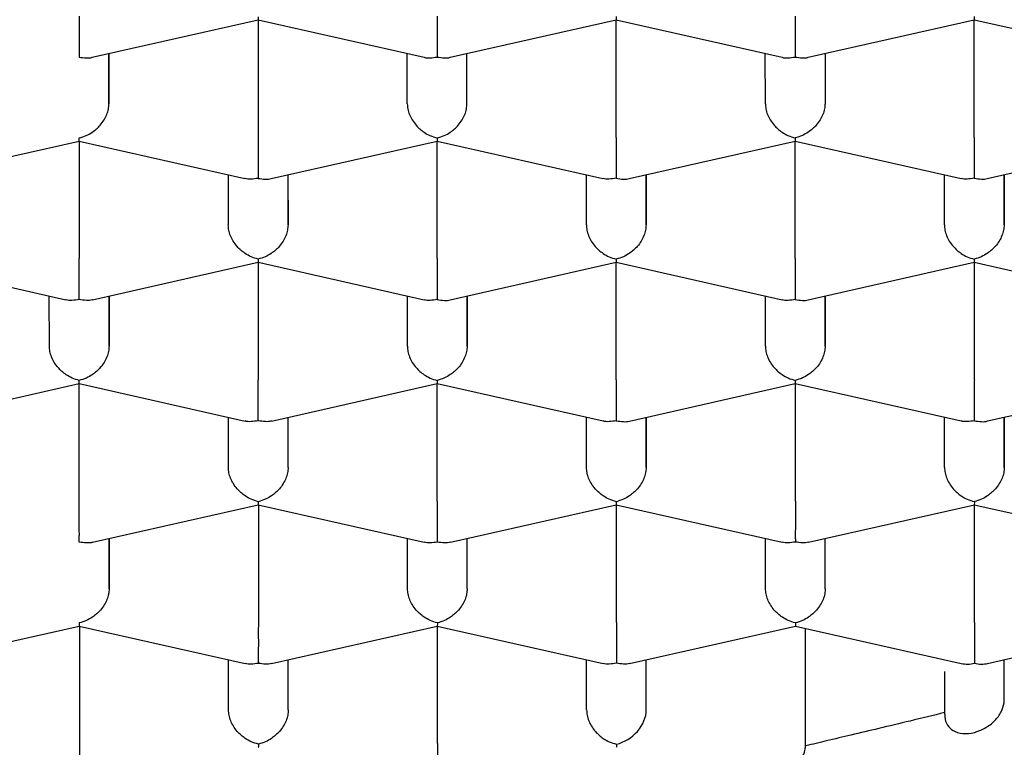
# Model space of a CAD drawing. Header units: millimetres. Extents: x 8 to 738, y 5 to 761.
# Tile 47 of 77: x 326.7 to 330.83, y 600.82 to 603.87. Entities that reach past the tile are written whole.
import ezdxf

# ---------------------------------------------------------------- set-up
doc = ezdxf.new("R2010")
doc.units = ezdxf.units.MM

msp = doc.modelspace()

# ---------------------------------------------------------------- linework, layer by layer
at = {"color": 7, "linetype": 'Continuous', "lineweight": 30}
for p, q in [((327.0065, 603.7108), (327.7015, 603.8676)), ((327.7014, 603.8677), (328.397, 603.7109)), ((327.7019, 603.8676), (327.7019, 603.3754)), ((328.5065, 603.7109), (329.2015, 603.8677)), ((329.2014, 603.8678), (329.897, 603.711)), ((329.2019, 603.3755), (329.2019, 603.8677)), ((330.0065, 603.711), (330.7015, 603.8678)), ((330.7014, 603.8679), (331.3965, 603.7112)), ((330.7019, 603.3756), (330.7019, 603.8678)), ((327.0768, 603.7266), (327.0769, 603.5164)), ((327.0769, 603.5164), (327.0769, 603.7267)), ((328.3269, 603.5165), (328.3268, 603.7267)), ((328.5769, 603.5165), (328.5768, 603.7267)), ((328.5769, 603.5165), (328.5769, 603.7268)), ((329.8269, 603.5166), (329.8268, 603.7268)), ((330.0768, 603.7268), (330.0769, 603.5166)), ((330.0769, 603.7269), (330.0769, 603.5166)), ((326.2572, 603.2032), (326.9521, 603.3601)), ((326.9521, 603.36), (327.6467, 603.2033)), ((326.9522, 603.36), (326.9522, 602.8678)), ((327.7567, 603.2032), (328.4517, 603.3601)), ((328.4516, 603.3602), (329.1467, 603.2034)), ((328.4522, 602.8679), (328.4522, 603.3601)), ((329.2567, 603.2034), (329.9517, 603.3602)), ((329.9516, 603.3603), (330.6467, 603.2035)), ((329.9522, 602.868), (329.9522, 603.3602)), ((330.7567, 603.2035), (331.4517, 603.3603)), ((327.577, 603.2191), (327.5771, 603.0088)), ((327.827, 603.2191), (327.8271, 603.0089)), ((327.8271, 603.0089), (327.8271, 603.2191)), ((329.0771, 603.0089), (329.077, 603.2192)), ((329.327, 603.2192), (329.3271, 603.009)), ((329.3271, 603.009), (329.3271, 603.2192)), ((330.5771, 603.009), (330.577, 603.2193)), ((330.827, 603.2193), (330.8271, 603.0091)), ((330.8271, 603.0091), (330.8271, 603.2193)), ((326.2019, 602.8525), (326.897, 602.6957)), ((327.0074, 602.6957), (327.7019, 602.8525)), ((327.7019, 602.8526), (328.397, 602.6958)), ((327.7024, 602.8524), (327.7024, 602.3603)), ((328.5069, 602.6957), (329.2019, 602.8526)), ((329.2019, 602.8527), (329.897, 602.6959)), ((329.2024, 602.3604), (329.2024, 602.8525)), ((330.0069, 602.6958), (330.7019, 602.8527)), ((330.7019, 602.8528), (331.397, 602.696)), ((330.7024, 602.3605), (330.7024, 602.8527)), ((326.8273, 602.5012), (326.8272, 602.7114)), ((327.0772, 602.7115), (327.0773, 602.5012)), ((327.0773, 602.5012), (327.0773, 602.7115)), ((328.3273, 602.5013), (328.3272, 602.7115)), ((328.5772, 602.7116), (328.5773, 602.5013)), ((328.5773, 602.5013), (328.5773, 602.7116)), ((329.8273, 602.5014), (329.8272, 602.7116)), ((330.0772, 602.7117), (330.0773, 602.5014)), ((330.0773, 602.5014), (330.0773, 602.7117)), ((326.2576, 602.1881), (326.9526, 602.3449)), ((326.9525, 602.3448), (327.6472, 602.1882)), ((326.9526, 601.8527), (326.9526, 602.3448)), ((327.7576, 602.1882), (328.4521, 602.3449)), ((328.4521, 602.345), (329.1472, 602.1883)), ((328.4526, 601.8528), (328.4526, 602.3449)), ((329.2572, 602.1882), (329.9521, 602.345)), ((329.9521, 602.3451), (330.6472, 602.1884)), ((329.9526, 601.8529), (329.9526, 602.345)), ((330.7572, 602.1883), (331.4521, 602.3451)), ((327.5775, 601.9937), (327.5774, 602.2039)), ((327.8275, 601.9937), (327.8274, 602.204)), ((327.8275, 601.9937), (327.8275, 602.204)), ((329.0775, 601.9938), (329.0774, 602.204)), ((329.3274, 602.2041), (329.3275, 601.9938)), ((329.3275, 601.9938), (329.3275, 602.2041)), ((330.5775, 601.9939), (330.5774, 602.2041)), ((330.8274, 602.2042), (330.8275, 601.9939)), ((330.8275, 601.9939), (330.8275, 602.2042)), ((327.0079, 601.6806), (327.7024, 601.8373)), ((327.7023, 601.8374), (328.3974, 601.6807)), ((327.7028, 601.8373), (327.7028, 601.3451)), ((328.5079, 601.6807), (329.2024, 601.8374)), ((329.2023, 601.8375), (329.8974, 601.6808)), ((329.2028, 601.3452), (329.2028, 601.8374)), ((330.0079, 601.6808), (330.7024, 601.8375)), ((330.7023, 601.8376), (331.3974, 601.6809)), ((330.7028, 601.3453), (330.7028, 601.8375)), ((327.0777, 601.6963), (327.0778, 601.4861)), ((327.0778, 601.4861), (327.0778, 601.6964)), ((328.3278, 601.4862), (328.3277, 601.6964)), ((328.5778, 601.4862), (328.5777, 601.6964)), ((328.5778, 601.4862), (328.5778, 601.6965)), ((329.8278, 601.4863), (329.8277, 601.6965)), ((330.0778, 601.4863), (330.0777, 601.6965)), ((330.0778, 601.4863), (330.0778, 601.6966)), ((326.2581, 601.1729), (326.9526, 601.3297)), ((326.9525, 601.3298), (327.6476, 601.173)), ((326.9531, 601.3297), (326.9531, 600.8375)), ((327.7581, 601.1731), (328.4526, 601.3298)), ((328.4525, 601.3299), (329.1476, 601.1731)), ((328.4531, 600.8376), (328.4531, 601.3298)), ((329.2581, 601.1732), (329.9526, 601.3299)), ((329.9525, 601.33), (330.6479, 601.1732)), ((329.9955, 600.8281), (329.9957, 601.3203)), ((330.7579, 601.1732), (331.4528, 601.33)), ((327.578, 600.9785), (327.5779, 601.1888)), ((327.828, 600.9786), (327.8279, 601.1888)), ((327.828, 600.9786), (327.828, 601.1888)), ((329.078, 600.9786), (329.0779, 601.1889)), ((329.328, 600.9787), (329.3279, 601.1889)), ((329.328, 600.9787), (329.328, 601.1889)), ((330.828, 601.0241), (330.8279, 601.189)), ((330.5779, 601.1396), (330.578, 600.9601))]:
    msp.add_line(p, q, dxfattribs=at)
for centre, major_axis, ratio, start_param, end_param in [((330.7029, 601.2889), (0.106, 0.0848), 0.779811, 3.69894, 4.15463), ((330.7029, 601.2889), (0.1061, -0.0848), 0.779881, 5.269697, 5.725466), ((329.203, 600.9505), (0.106, 0.0848), 0.779811, 4.15463, 5.725427), ((329.203, 600.9505), (0, 0.1281), 0.000177, 2.685863, 3.141553)]:
    msp.add_ellipse(centre, major_axis=major_axis, ratio=ratio, start_param=start_param, end_param=end_param, dxfattribs=at)
for points, knots in [([(318.1768, 603.1275), (318.179, 603.1839), (318.1835, 603.2967), (318.2198, 603.4655), (318.2778, 603.6339), (318.3603, 603.8015), (318.4666, 603.9681), (318.5962, 604.1323), (318.7482, 604.2936), (318.9222, 604.4512), (319.1188, 604.6054), (319.338, 604.7558), (319.5793, 604.9019), (319.821, 605.0318), (320.0575, 605.1466), (320.2841, 605.2475), (320.5214, 605.3445), (320.7935, 605.4465), (321.1038, 605.5519), (321.4553, 605.6585), (321.7934, 605.7499), (322.1138, 605.8276), (322.413, 605.8934), (322.7192, 605.9542), (323.0624, 606.0152), (323.4444, 606.0745), (323.8663, 606.1296), (324.2628, 606.172), (324.631, 606.2039), (324.9691, 606.2273), (325.3095, 606.2451), (325.6851, 606.2583), (326.0959, 606.2648), (326.5407, 606.2623), (326.9508, 606.2511), (327.3253, 606.2336), (327.6642, 606.212), (328.0005, 606.1848), (328.3661, 606.1487), (328.7593, 606.1018), (329.1769, 606.0419), (329.5544, 605.9783), (329.8929, 605.9134), (330.1944, 605.8492), (330.4886, 605.78), (330.8031, 605.6987), (331.1343, 605.6035), (331.4777, 605.4929), (331.78, 605.3841), (332.0444, 605.279), (332.2745, 605.1793), (332.4935, 605.076), (332.7214, 604.9585), (332.9533, 604.8259), (333.1836, 604.6771), (333.3767, 604.5353), (333.5372, 604.402), (333.6699, 604.2782), (333.789, 604.1524), (333.8987, 604.0193), (333.9964, 603.8788), (334.0799, 603.7309), (334.1452, 603.5814), (334.1918, 603.4309), (334.2212, 603.2798), (334.2249, 603.179), (334.2268, 603.1286)], [0, 0, 0, 0, 0.017177, 0.034367, 0.051544, 0.068917, 0.086342, 0.103794, 0.121246, 0.138671, 0.156044, 0.173681, 0.191331, 0.208968, 0.222578, 0.2362, 0.249823, 0.263433, 0.28107, 0.29872, 0.316357, 0.329967, 0.343589, 0.357212, 0.370822, 0.388459, 0.406109, 0.423746, 0.437356, 0.450978, 0.464601, 0.478211, 0.495848, 0.513498, 0.531135, 0.544745, 0.558367, 0.57199, 0.5856, 0.603237, 0.620887, 0.638524, 0.652134, 0.665756, 0.679379, 0.692989, 0.710626, 0.728276, 0.745913, 0.759523, 0.773145, 0.786768, 0.800378, 0.818015, 0.835665, 0.853302, 0.866912, 0.880534, 0.894157, 0.907767, 0.923109, 0.938487, 0.953883, 0.96928, 0.984658, 1, 1, 1, 1]), ([(326.9517, 603.883), (326.9517, 603.8755), (326.9517, 603.8603), (326.9516, 603.8355), (326.9516, 603.8099), (326.9518, 603.7789), (326.9514, 603.7507), (326.9516, 603.7264), (326.9517, 603.7167), (326.9517, 603.7115)], [0, 0, 0, 0, 0.111393, 0.227311, 0.348959, 0.477381, 0.69267, 0.834868, 1, 1, 1, 1]), ([(327.7016, 603.8807), (327.7016, 603.8771), (327.7015, 603.8703), (327.7014, 603.8662), (327.7014, 603.8677), (327.7014, 603.8677)], [0, 0, 0, 0, 0.536925, 0.999328, 1, 1, 1, 1]), ([(328.4517, 603.8831), (328.4517, 603.8756), (328.4517, 603.8605), (328.4516, 603.8356), (328.4516, 603.81), (328.4518, 603.779), (328.4514, 603.7508), (328.4516, 603.7265), (328.4517, 603.7168), (328.4517, 603.7116)], [0, 0, 0, 0, 0.111393, 0.227311, 0.348959, 0.477381, 0.69267, 0.834868, 1, 1, 1, 1]), ([(329.2016, 603.8808), (329.2016, 603.8772), (329.2015, 603.8704), (329.2014, 603.8663), (329.2014, 603.8678), (329.2014, 603.8678)], [0, 0, 0, 0, 0.536925, 0.999328, 1, 1, 1, 1]), ([(329.9517, 603.8832), (329.9517, 603.8757), (329.9517, 603.8606), (329.9516, 603.8357), (329.9516, 603.8101), (329.9518, 603.7791), (329.9514, 603.7509), (329.9516, 603.7266), (329.9517, 603.7169), (329.9517, 603.7117)], [0, 0, 0, 0, 0.111393, 0.227311, 0.348959, 0.477381, 0.69267, 0.834868, 1, 1, 1, 1]), ([(330.7016, 603.8809), (330.7016, 603.8773), (330.7015, 603.8705), (330.7014, 603.8664), (330.7014, 603.8679), (330.7014, 603.8679)], [0, 0, 0, 0, 0.536925, 0.999328, 1, 1, 1, 1]), ([(326.9517, 603.7115), (326.9617, 603.7101), (326.9802, 603.7075), (326.9991, 603.7076), (327.0065, 603.7108), (327.0065, 603.7108)], [0, 0, 0, 0, 0.536835, 0.999161, 1, 1, 1, 1]), ([(328.397, 603.7109), (328.397, 603.7109), (328.4044, 603.7077), (328.4232, 603.7076), (328.4418, 603.7102), (328.4517, 603.7116)], [0, 0, 0, 0, 0.00056, 0.462989, 1, 1, 1, 1]), ([(328.4517, 603.7116), (328.4617, 603.7102), (328.4802, 603.7076), (328.4991, 603.7077), (328.5065, 603.7109), (328.5065, 603.7109)], [0, 0, 0, 0, 0.536835, 0.999161, 1, 1, 1, 1]), ([(329.897, 603.711), (329.897, 603.711), (329.9044, 603.7078), (329.9232, 603.7077), (329.9418, 603.7103), (329.9517, 603.7117)], [0, 0, 0, 0, 0.00056, 0.462989, 1, 1, 1, 1]), ([(329.9517, 603.7117), (329.9617, 603.7103), (329.9802, 603.7077), (329.9991, 603.7078), (330.0065, 603.711), (330.0065, 603.711)], [0, 0, 0, 0, 0.536835, 0.999161, 1, 1, 1, 1]), ([(326.9519, 603.3731), (326.962, 603.376), (326.9808, 603.3814), (327.0115, 603.3988), (327.0371, 603.4213), (327.0568, 603.4478), (327.0684, 603.4708), (327.0755, 603.4941), (327.0764, 603.509), (327.0769, 603.5164)], [0, 0, 0, 0, 0.1651044, 0.3072931, 0.5226184, 0.6510258, 0.7726688, 0.8885917, 1, 1, 1, 1]), ([(328.3269, 603.5165), (328.3273, 603.5091), (328.3282, 603.4941), (328.3354, 603.4709), (328.347, 603.4479), (328.3667, 603.4214), (328.3923, 603.3989), (328.4229, 603.3815), (328.4418, 603.3761), (328.4519, 603.3732)], [0, 0, 0, 0, 0.1113932, 0.2273113, 0.3489592, 0.477381, 0.6926704, 0.8348682, 1, 1, 1, 1]), ([(328.4519, 603.3732), (328.462, 603.3761), (328.4808, 603.3815), (328.5115, 603.3989), (328.5371, 603.4214), (328.5568, 603.4479), (328.5684, 603.4709), (328.5755, 603.4942), (328.5764, 603.5091), (328.5769, 603.5165)], [0, 0, 0, 0, 0.165104, 0.307293, 0.522618, 0.651026, 0.772669, 0.888592, 1, 1, 1, 1]), ([(329.8269, 603.5166), (329.8273, 603.5092), (329.8282, 603.4943), (329.8354, 603.471), (329.847, 603.448), (329.8667, 603.4215), (329.8923, 603.399), (329.9229, 603.3816), (329.9418, 603.3762), (329.9519, 603.3733)], [0, 0, 0, 0, 0.111393, 0.227311, 0.348959, 0.477381, 0.69267, 0.834868, 1, 1, 1, 1]), ([(330.0769, 603.5166), (330.0764, 603.5093), (330.0755, 603.4943), (330.0683, 603.4711), (330.0567, 603.448), (330.0372, 603.4214), (330.0111, 603.3993), (329.9807, 603.3817), (329.9619, 603.3763), (329.9519, 603.3733)], [0, 0, 0, 0, 0.111393, 0.227311, 0.348959, 0.477381, 0.69267, 0.834868, 1, 1, 1, 1]), ([(326.9521, 603.3601), (326.9521, 603.3601), (326.9522, 603.3586), (326.952, 603.3627), (326.9519, 603.3695), (326.9519, 603.3731)], [0, 0, 0, 0, 0.003996, 0.464836, 1, 1, 1, 1]), ([(327.7019, 603.3754), (327.7019, 603.368), (327.7019, 603.3528), (327.7018, 603.328), (327.7019, 603.3023), (327.702, 603.2713), (327.7016, 603.2432), (327.7018, 603.2189), (327.7019, 603.2092), (327.7019, 603.204)], [0, 0, 0, 0, 0.1113932, 0.2273113, 0.3489592, 0.477381, 0.6926704, 0.8348682, 1, 1, 1, 1]), ([(328.4519, 603.3732), (328.4518, 603.3696), (328.4518, 603.3628), (328.4516, 603.3587), (328.4516, 603.3602), (328.4516, 603.3602)], [0, 0, 0, 0, 0.536925, 0.999328, 1, 1, 1, 1]), ([(329.2019, 603.3755), (329.2019, 603.3681), (329.2019, 603.3529), (329.2018, 603.3281), (329.2019, 603.3024), (329.202, 603.2715), (329.2016, 603.2433), (329.2018, 603.219), (329.2019, 603.2093), (329.2019, 603.2041)], [0, 0, 0, 0, 0.111393, 0.227311, 0.348959, 0.477381, 0.69267, 0.834868, 1, 1, 1, 1]), ([(329.9519, 603.3733), (329.9518, 603.3697), (329.9518, 603.3629), (329.9516, 603.3588), (329.9516, 603.3603), (329.9516, 603.3603)], [0, 0, 0, 0, 0.536925, 0.999328, 1, 1, 1, 1]), ([(330.7019, 603.3756), (330.7019, 603.3682), (330.7019, 603.353), (330.7018, 603.3282), (330.7019, 603.3025), (330.702, 603.2716), (330.7016, 603.2434), (330.7018, 603.2191), (330.7019, 603.2094), (330.7019, 603.2042)], [0, 0, 0, 0, 0.111393, 0.227311, 0.348959, 0.477381, 0.69267, 0.834868, 1, 1, 1, 1]), ([(316.852, 603.335), (316.8528, 603.3058), (316.8542, 603.2509), (316.8608, 603.1784), (316.868, 603.119), (316.8749, 603.0722), (316.8826, 603.0277), (316.8953, 602.9647), (316.9153, 602.8824), (316.9435, 602.7894), (316.9729, 602.7068), (316.9995, 602.64), (317.0261, 602.5793), (317.0539, 602.5207), (317.0876, 602.4549), (317.1291, 602.3802), (317.1803, 602.2961), (317.2395, 602.2074), (317.3071, 602.1148), (317.3713, 602.0343), (317.4285, 601.9673), (317.475, 601.9152), (317.5225, 601.8642), (317.5709, 601.8143), (317.6186, 601.7671), (317.6636, 601.7242), (317.7027, 601.688), (317.7352, 601.6586), (317.7639, 601.6333), (317.7934, 601.6076), (317.8276, 601.5786), (317.8677, 601.5452), (317.9173, 601.505), (317.9775, 601.4577), (318.0471, 601.4052), (318.1207, 601.3517), (318.2286, 601.2762), (318.3726, 601.1814), (318.5554, 601.0703), (318.7099, 600.9832), (318.8332, 600.9173), (318.924, 600.8704), (319.013, 600.8259), (319.0958, 600.7857), (319.1674, 600.752), (319.2243, 600.7257), (319.2748, 600.7027), (319.328, 600.679), (319.3925, 600.6506), (319.4687, 600.618), (319.5567, 600.5812), (319.6648, 600.5373), (319.7871, 600.4894), (319.9177, 600.4404), (320.0409, 600.3958), (320.1562, 600.3554), (320.2634, 600.3192), (320.3656, 600.2856), (320.4984, 600.2432), (320.6728, 600.1898), (320.8969, 600.1253), (321.1351, 600.0611), (321.3834, 599.9986), (321.6336, 599.94), (321.8874, 599.8848), (322.1406, 599.8337), (322.3927, 599.7866), (322.6856, 599.7361), (323.0198, 599.6842), (323.3982, 599.6328), (323.7786, 599.5882), (324.1631, 599.5503), (324.5491, 599.519), (324.9356, 599.4945), (325.3221, 599.4766), (325.7101, 599.4651), (326.1013, 599.4601), (326.495, 599.4617), (326.8906, 599.4701), (327.2849, 599.4852), (327.6773, 599.507), (328.0646, 599.5353), (328.4474, 599.57), (328.8267, 599.6111), (329.2059, 599.6593), (329.5498, 599.7095), (329.8584, 599.76), (330.1297, 599.8085), (330.3913, 599.8594), (330.6373, 599.911), (330.8648, 599.9622), (331.0743, 600.0124), (331.244, 600.0555), (331.3817, 600.0919), (331.4975, 600.1235), (331.6221, 600.1587), (331.7584, 600.1987), (331.894, 600.24), (332.0272, 600.2822), (332.1564, 600.3247), (332.2914, 600.3708), (332.4287, 600.4195), (332.5682, 600.4712), (332.7036, 600.5234), (332.8318, 600.5749), (332.947, 600.623), (333.0356, 600.6613), (333.0999, 600.6898), (333.1415, 600.7085), (333.1756, 600.724), (333.2023, 600.7363), (333.2266, 600.7475), (333.2549, 600.7607), (333.2927, 600.7786), (333.3413, 600.8019), (333.4003, 600.8307), (333.4693, 600.8651), (333.5466, 600.9048), (333.6421, 600.9552), (333.7482, 601.0134), (333.8588, 601.0771), (333.9622, 601.1391), (334.0579, 601.1991), (334.1455, 601.2564), (334.2212, 601.3079), (334.287, 601.3542), (334.3461, 601.3971), (334.3955, 601.434), (334.4374, 601.4661), (334.4723, 601.4934), (334.5062, 601.5204), (334.5392, 601.5473), (334.5726, 601.575), (334.6089, 601.6058), (334.655, 601.6459), (334.711, 601.6963), (334.7727, 601.7544), (334.8324, 601.8133), (334.8876, 601.8703), (334.9383, 601.9252), (334.9847, 601.9779), (335.0268, 602.0278), (335.065, 602.075), (335.099, 602.1189), (335.1292, 602.1594), (335.1563, 602.1972), (335.1836, 602.2366), (335.2138, 602.2821), (335.2524, 602.3433), (335.2968, 602.4193), (335.3442, 602.5089), (335.3826, 602.5906), (335.4125, 602.6614), (335.4339, 602.7168), (335.4516, 602.7668), (335.4644, 602.806), (335.4739, 602.8368), (335.4816, 602.8633), (335.4899, 602.8931), (335.4991, 602.929), (335.5089, 602.9708), (335.5195, 603.022), (335.5303, 603.0834), (335.54, 603.1557), (335.5474, 603.2363), (335.549, 603.2928), (335.5498, 603.3224)], [0, 0, 0, 0, 0.005472, 0.010294, 0.014474, 0.018095, 0.02159, 0.025028, 0.032911, 0.040574, 0.045923, 0.050871, 0.055323, 0.059759, 0.064399, 0.07063, 0.077311, 0.084449, 0.092054, 0.100084, 0.104584, 0.109026, 0.113411, 0.117739, 0.121995, 0.125833, 0.129106, 0.131647, 0.13373, 0.135978, 0.13864, 0.141715, 0.145204, 0.149847, 0.154982, 0.160121, 0.165179, 0.176902, 0.188173, 0.198967, 0.204165, 0.209231, 0.214165, 0.2188, 0.222611, 0.225559, 0.227753, 0.230499, 0.2338, 0.237655, 0.242063, 0.246967, 0.253601, 0.259789, 0.26553, 0.270826, 0.275677, 0.2801, 0.284555, 0.293336, 0.302911, 0.31328, 0.323207, 0.333418, 0.343444, 0.353282, 0.362933, 0.372397, 0.386491, 0.400257, 0.414003, 0.427745, 0.441486, 0.45498, 0.468472, 0.481964, 0.495454, 0.509191, 0.522927, 0.536664, 0.550402, 0.564141, 0.577638, 0.591247, 0.605053, 0.619055, 0.629363, 0.639776, 0.650006, 0.659651, 0.668708, 0.677177, 0.685058, 0.689619, 0.694336, 0.699619, 0.705466, 0.71188, 0.717317, 0.723104, 0.729242, 0.735729, 0.742161, 0.748961, 0.755236, 0.760985, 0.766208, 0.76872, 0.770893, 0.77267, 0.774051, 0.775092, 0.776507, 0.778511, 0.781103, 0.784284, 0.788054, 0.792414, 0.797152, 0.804237, 0.810827, 0.816922, 0.823245, 0.828926, 0.833965, 0.83836, 0.842357, 0.846272, 0.848864, 0.851419, 0.853939, 0.856422, 0.858869, 0.861588, 0.864849, 0.869752, 0.875136, 0.880307, 0.885252, 0.889969, 0.894459, 0.898689, 0.902582, 0.906294, 0.909632, 0.912596, 0.91556, 0.919211, 0.923528, 0.930155, 0.937169, 0.944516, 0.94899, 0.953298, 0.957045, 0.96023, 0.96204, 0.963831, 0.966095, 0.968848, 0.97209, 0.975821, 0.980847, 0.986552, 0.992937, 1, 1, 1, 1]), ([(327.7019, 603.204), (327.6919, 603.2026), (327.6733, 603.2), (327.6543, 603.2003), (327.6468, 603.2035), (327.6468, 603.2035)], [0, 0, 0, 0, 0.535077, 0.995887, 1, 1, 1, 1]), ([(327.7019, 603.204), (327.7119, 603.2026), (327.7305, 603.1999), (327.7493, 603.2001), (327.7567, 603.2032), (327.7567, 603.2033)], [0, 0, 0, 0, 0.536835, 0.999161, 1, 1, 1, 1]), ([(329.2019, 603.2041), (329.1919, 603.2027), (329.1733, 603.2001), (329.1543, 603.2004), (329.1468, 603.2036), (329.1468, 603.2036)], [0, 0, 0, 0, 0.535077, 0.995887, 1, 1, 1, 1]), ([(329.2019, 603.2041), (329.2119, 603.2027), (329.2305, 603.2), (329.2493, 603.2002), (329.2567, 603.2034), (329.2567, 603.2034)], [0, 0, 0, 0, 0.536835, 0.999161, 1, 1, 1, 1]), ([(330.7019, 603.2042), (330.6919, 603.2028), (330.6733, 603.2002), (330.6543, 603.2005), (330.6468, 603.2037), (330.6468, 603.2037)], [0, 0, 0, 0, 0.535077, 0.995887, 1, 1, 1, 1]), ([(330.7019, 603.2042), (330.7119, 603.2028), (330.7305, 603.2001), (330.7493, 603.2003), (330.7567, 603.2035), (330.7567, 603.2035)], [0, 0, 0, 0, 0.536835, 0.999161, 1, 1, 1, 1]), ([(317.7479, 603.1809), (317.7527, 603.1642), (317.7636, 603.1274), (317.7808, 603.077), (317.7966, 603.0337), (317.8102, 602.9988), (317.8228, 602.9678), (317.8355, 602.9378), (317.8511, 602.9025), (317.8701, 602.8618), (317.8924, 602.8166), (317.9159, 602.7717), (317.939, 602.7298), (317.9595, 602.6942), (317.9783, 602.6626), (317.9976, 602.6315), (318.0186, 602.5985), (318.0395, 602.567), (318.0577, 602.5402), (318.0727, 602.5187), (318.0877, 602.4976), (318.1062, 602.4723), (318.1298, 602.4406), (318.1557, 602.4071), (318.1808, 602.3757), (318.2057, 602.3452), (318.2342, 602.3113), (318.2693, 602.271), (318.3084, 602.2278), (318.3476, 602.1859), (318.3852, 602.1473), (318.4253, 602.1072), (318.4706, 602.0635), (318.5216, 602.0162), (318.5743, 601.9691), (318.6263, 601.9244), (318.6751, 601.8838), (318.7199, 601.8476), (318.7661, 601.8113), (318.8178, 601.7717), (318.8799, 601.7258), (318.9505, 601.6755), (319.0277, 601.6226), (319.11, 601.5685), (319.197, 601.5135), (319.2843, 601.4607), (319.3672, 601.4124), (319.4406, 601.3711), (319.5041, 601.3364), (319.5587, 601.3072), (319.6085, 601.2812), (319.658, 601.2558), (319.7102, 601.2295), (319.7654, 601.2023), (319.8236, 601.1742), (319.8869, 601.1443), (319.9582, 601.1115), (320.0464, 601.072), (320.1547, 601.0251), (320.2856, 600.9709), (320.4355, 600.9116), (320.5746, 600.8594), (320.6957, 600.8159), (320.7875, 600.7839), (320.8715, 600.7555), (320.9438, 600.7317), (321.0039, 600.7122), (321.0517, 600.6971), (321.087, 600.686), (321.1131, 600.6779), (321.1346, 600.6712), (321.1681, 600.661), (321.2187, 600.6456), (321.2909, 600.6242), (321.3771, 600.5993), (321.4829, 600.5695), (321.6102, 600.535), (321.7609, 600.4959), (321.9319, 600.4538), (322.1085, 600.4127), (322.2881, 600.3733), (322.4677, 600.3361), (322.6574, 600.2991), (322.9049, 600.2541), (323.2072, 600.2042), (323.5641, 600.1529), (323.9197, 600.109), (324.2732, 600.072), (324.6234, 600.0418), (324.9696, 600.0181), (325.3109, 600.0005), (325.6467, 599.9888), (325.9763, 599.9826), (326.3453, 599.9814), (326.755, 599.9878), (327.2056, 600.0047), (327.6518, 600.0313), (328.0924, 600.0675), (328.5263, 600.113), (328.9523, 600.1676), (329.339, 600.2266), (329.6871, 600.2874), (329.9979, 600.348), (330.3005, 600.4134), (330.5944, 600.4833), (330.8167, 600.5412), (330.9686, 600.5832), (331.05, 600.6063), (331.1195, 600.6265), (331.1772, 600.6437), (331.2237, 600.6577), (331.263, 600.6697), (331.304, 600.6824), (331.355, 600.6983), (331.4195, 600.7189), (331.4929, 600.7428), (331.5702, 600.7687), (331.706, 600.8152), (331.8986, 600.8847), (332.1464, 600.9818), (332.3419, 601.0651), (332.4887, 601.1315), (332.5868, 601.1776), (332.6804, 601.2232), (332.7644, 601.2656), (332.8346, 601.3021), (332.8889, 601.331), (332.93, 601.3534), (332.9648, 601.3726), (333.0016, 601.3932), (333.0449, 601.4178), (333.0947, 601.4467), (333.1508, 601.48), (333.2516, 601.5415), (333.3944, 601.6339), (333.5605, 601.7515), (333.7091, 601.8668), (333.8359, 601.9739), (333.947, 602.0758), (334.0488, 602.1772), (334.1444, 602.2811), (334.2327, 602.3862), (334.2982, 602.4724), (334.3424, 602.5348), (334.3705, 602.5762), (334.3991, 602.62), (334.4298, 602.6695), (334.4612, 602.7232), (334.4907, 602.7767), (334.5145, 602.8229), (334.5343, 602.8632), (334.552, 602.9009), (334.5697, 602.9408), (334.5853, 602.9781), (334.5965, 603.006), (334.6044, 603.0266), (334.6117, 603.0459), (334.6211, 603.0719), (334.633, 603.1065), (334.6441, 603.1403), (334.6506, 603.1626), (334.6529, 603.1703)], [0, 0, 0, 0, 0.003614, 0.007984, 0.011706, 0.014588, 0.016686, 0.018998, 0.021806, 0.025338, 0.029121, 0.033111, 0.036697, 0.03976, 0.042155, 0.044867, 0.047897, 0.050859, 0.053242, 0.055043, 0.056595, 0.058937, 0.061981, 0.065341, 0.06825, 0.070689, 0.073768, 0.077587, 0.082104, 0.086223, 0.089697, 0.093425, 0.097876, 0.102277, 0.107482, 0.112312, 0.11667, 0.120538, 0.12397, 0.128327, 0.133374, 0.139071, 0.14506, 0.15125, 0.157641, 0.164231, 0.170011, 0.175041, 0.179321, 0.182854, 0.185948, 0.189178, 0.192558, 0.196086, 0.199763, 0.203603, 0.20796, 0.21298, 0.219749, 0.227437, 0.236044, 0.245567, 0.250844, 0.256017, 0.260528, 0.264368, 0.267539, 0.270041, 0.271875, 0.273067, 0.274123, 0.275233, 0.278283, 0.281984, 0.286394, 0.291516, 0.298095, 0.305564, 0.313924, 0.323174, 0.331066, 0.339507, 0.348443, 0.3574, 0.373456, 0.389218, 0.404685, 0.419858, 0.434737, 0.449323, 0.463614, 0.477612, 0.491317, 0.504728, 0.523605, 0.542417, 0.561166, 0.579857, 0.598493, 0.617075, 0.635596, 0.650026, 0.664367, 0.678621, 0.692787, 0.706847, 0.711559, 0.715691, 0.719242, 0.722212, 0.724601, 0.72645, 0.728334, 0.730996, 0.734435, 0.738511, 0.742666, 0.746842, 0.760517, 0.774536, 0.789306, 0.795325, 0.801466, 0.80766, 0.813171, 0.817801, 0.821548, 0.824058, 0.826136, 0.828623, 0.831602, 0.835074, 0.83904, 0.843499, 0.856803, 0.870919, 0.882759, 0.89401, 0.904132, 0.914126, 0.924008, 0.934083, 0.943669, 0.94757, 0.950856, 0.954677, 0.959109, 0.963777, 0.96851, 0.972743, 0.975437, 0.97856, 0.982092, 0.985262, 0.987686, 0.988869, 0.990223, 0.992235, 0.994906, 0.998236, 1, 1, 1, 1]), ([(334.2268, 603.1286), (334.2256, 603.0864), (334.2231, 603.002), (334.2028, 602.8754), (334.1702, 602.749), (334.1192, 602.609), (334.0445, 602.4564), (333.9404, 602.2921), (333.8126, 602.1287), (333.6606, 601.9668), (333.4844, 601.8071), (333.2859, 601.6514), (333.0656, 601.5003), (332.8243, 601.3543), (332.5826, 601.2244), (332.3461, 601.1097), (332.1195, 601.0089), (331.8822, 600.9119), (331.6101, 600.8099), (331.2998, 600.7046), (330.9483, 600.5979), (330.6102, 600.5066), (330.2898, 600.4288), (329.9906, 600.363), (329.6844, 600.3022), (329.3412, 600.241), (328.9592, 600.1817), (328.5372, 600.1265), (328.1408, 600.084), (327.7726, 600.0521), (327.4345, 600.0286), (327.0941, 600.0108), (326.775, 599.9995), (326.4779, 599.9935), (326.1865, 599.9916), (325.8782, 599.994), (325.5531, 600.0017), (325.2283, 600.0146), (324.869, 600.0347), (324.4771, 600.0641), (324.0551, 600.1051), (323.6355, 600.1554), (323.2198, 600.2152), (322.8097, 600.2846), (322.4106, 600.3626), (322.0238, 600.4491), (321.6504, 600.5436), (321.3183, 600.6383), (321.025, 600.7309), (320.7673, 600.8196), (320.5196, 600.9125), (320.2589, 601.019), (319.9898, 601.1404), (319.7176, 601.2779), (319.4844, 601.4101), (319.286, 601.5355), (319.1181, 601.6525), (318.963, 601.7722), (318.8073, 601.9064), (318.6562, 602.0558), (318.5158, 602.2208), (318.4078, 602.3758), (318.3268, 602.5197), (318.2675, 602.6519), (318.2225, 602.7849), (318.1946, 602.9087), (318.1794, 603.023), (318.1777, 603.0926), (318.1768, 603.1275)], [0, 0, 0, 0, 0.012844, 0.025688, 0.038617, 0.051546, 0.068723, 0.085913, 0.103089, 0.120738, 0.138401, 0.15605, 0.173686, 0.191336, 0.208973, 0.222583, 0.236205, 0.249828, 0.263438, 0.281074, 0.298724, 0.316361, 0.329971, 0.343593, 0.357215, 0.370825, 0.388462, 0.406112, 0.423749, 0.437358, 0.450981, 0.464603, 0.478213, 0.4891, 0.5, 0.51289, 0.525779, 0.538754, 0.551729, 0.568967, 0.586218, 0.603456, 0.621171, 0.6389, 0.656615, 0.674251, 0.691902, 0.709538, 0.723148, 0.73677, 0.750393, 0.764003, 0.781639, 0.799289, 0.816926, 0.830536, 0.844158, 0.857781, 0.87139, 0.889027, 0.906677, 0.924314, 0.937924, 0.951546, 0.965168, 0.978778, 0.989383, 1, 1, 1, 1]), ([(327.7021, 602.8656), (327.692, 602.8685), (327.6733, 602.874), (327.6428, 602.8915), (327.6168, 602.9137), (327.5972, 602.9403), (327.5857, 602.9634), (327.5784, 602.9865), (327.5775, 603.0015), (327.5771, 603.0088)], [0, 0, 0, 0, 0.165104, 0.307293, 0.522618, 0.651026, 0.772669, 0.888592, 1, 1, 1, 1]), ([(327.8271, 603.0089), (327.8266, 603.0015), (327.8257, 602.9866), (327.8185, 602.9634), (327.8069, 602.9403), (327.7874, 602.9137), (327.7613, 602.8915), (327.7309, 602.874), (327.7122, 602.8685), (327.7021, 602.8656)], [0, 0, 0, 0, 0.111393, 0.227311, 0.348959, 0.477381, 0.69267, 0.834868, 1, 1, 1, 1]), ([(329.0771, 603.0089), (329.0775, 603.0016), (329.0784, 602.9866), (329.0856, 602.9634), (329.0972, 602.9404), (329.1169, 602.9139), (329.1425, 602.8914), (329.1731, 602.874), (329.192, 602.8686), (329.2021, 602.8657)], [0, 0, 0, 0, 0.1113932, 0.2273113, 0.3489592, 0.477381, 0.6926704, 0.8348682, 1, 1, 1, 1]), ([(329.3271, 603.009), (329.3266, 603.0016), (329.3257, 602.9867), (329.3185, 602.9635), (329.3069, 602.9404), (329.2874, 602.9138), (329.2613, 602.8917), (329.2309, 602.8741), (329.2122, 602.8686), (329.2021, 602.8657)], [0, 0, 0, 0, 0.1113932, 0.2273113, 0.3489592, 0.477381, 0.6926704, 0.8348682, 1, 1, 1, 1]), ([(330.5771, 603.009), (330.5775, 603.0017), (330.5784, 602.9867), (330.5856, 602.9635), (330.5972, 602.9405), (330.6169, 602.914), (330.6425, 602.8915), (330.6731, 602.8741), (330.692, 602.8687), (330.7021, 602.8658)], [0, 0, 0, 0, 0.111393, 0.227311, 0.348959, 0.477381, 0.69267, 0.834868, 1, 1, 1, 1]), ([(330.8271, 603.0091), (330.8266, 603.0017), (330.8257, 602.9868), (330.8185, 602.9636), (330.8069, 602.9405), (330.7874, 602.9139), (330.7613, 602.8918), (330.7309, 602.8742), (330.7122, 602.8687), (330.7021, 602.8658)], [0, 0, 0, 0, 0.111393, 0.227311, 0.348959, 0.477381, 0.69267, 0.834868, 1, 1, 1, 1]), ([(326.9522, 602.6963), (326.9522, 602.7015), (326.9523, 602.7112), (326.9525, 602.7356), (326.9521, 602.7637), (326.9522, 602.7947), (326.9522, 602.8204), (326.9522, 602.8452), (326.9522, 602.8604), (326.9522, 602.8678)], [0, 0, 0, 0, 0.165104, 0.307293, 0.522618, 0.651026, 0.772669, 0.888592, 1, 1, 1, 1]), ([(327.7021, 602.8656), (327.7021, 602.8619), (327.702, 602.8551), (327.7018, 602.8511), (327.7019, 602.8526), (327.7019, 602.8526)], [0, 0, 0, 0, 0.536925, 0.999328, 1, 1, 1, 1]), ([(328.4522, 602.8679), (328.4521, 602.8605), (328.4521, 602.8453), (328.4521, 602.8205), (328.4521, 602.7948), (328.4522, 602.7638), (328.4518, 602.7357), (328.452, 602.7113), (328.4521, 602.7016), (328.4522, 602.6964)], [0, 0, 0, 0, 0.111393, 0.227311, 0.348959, 0.477381, 0.69267, 0.834868, 1, 1, 1, 1]), ([(329.2021, 602.8657), (329.2021, 602.862), (329.202, 602.8552), (329.2018, 602.8512), (329.2019, 602.8527), (329.2019, 602.8527)], [0, 0, 0, 0, 0.536925, 0.999328, 1, 1, 1, 1]), ([(329.9522, 602.868), (329.9521, 602.8606), (329.9521, 602.8454), (329.9521, 602.8206), (329.9521, 602.7949), (329.9522, 602.7639), (329.9518, 602.7358), (329.952, 602.7114), (329.9521, 602.7017), (329.9522, 602.6965)], [0, 0, 0, 0, 0.111393, 0.227311, 0.348959, 0.477381, 0.69267, 0.834868, 1, 1, 1, 1]), ([(330.7021, 602.8658), (330.7021, 602.8621), (330.702, 602.8554), (330.7018, 602.8513), (330.7019, 602.8528), (330.7019, 602.8528)], [0, 0, 0, 0, 0.536925, 0.999328, 1, 1, 1, 1]), ([(329.9522, 602.6965), (329.9422, 602.6952), (329.9236, 602.6926), (329.9045, 602.6928), (329.8971, 602.696), (329.897, 602.6961)], [0, 0, 0, 0, 0.535077, 0.995887, 1, 1, 1, 1]), ([(329.9522, 602.6965), (329.9621, 602.6951), (329.9807, 602.6925), (329.9995, 602.6926), (330.0069, 602.6958), (330.0069, 602.6958)], [0, 0, 0, 0, 0.536835, 0.999161, 1, 1, 1, 1]), ([(326.9522, 602.6963), (326.9422, 602.695), (326.9236, 602.6924), (326.9045, 602.6926), (326.8971, 602.6958), (326.897, 602.6959)], [0, 0, 0, 0, 0.535077, 0.995887, 1, 1, 1, 1]), ([(327.0074, 602.6959), (327.0073, 602.6958), (326.9999, 602.6926), (326.9808, 602.6924), (326.9622, 602.695), (326.9522, 602.6963)], [0, 0, 0, 0, 0.004162, 0.464925, 1, 1, 1, 1]), ([(328.4522, 602.6964), (328.4422, 602.6951), (328.4236, 602.6925), (328.4045, 602.6927), (328.3971, 602.6959), (328.397, 602.696)], [0, 0, 0, 0, 0.535077, 0.995887, 1, 1, 1, 1]), ([(328.4522, 602.6964), (328.4621, 602.695), (328.4807, 602.6924), (328.4995, 602.6925), (328.5069, 602.6957), (328.5069, 602.6957)], [0, 0, 0, 0, 0.536835, 0.999161, 1, 1, 1, 1]), ([(326.9523, 602.358), (326.9423, 602.3609), (326.9235, 602.3664), (326.8931, 602.3839), (326.867, 602.4061), (326.8475, 602.4327), (326.8359, 602.4557), (326.8287, 602.4789), (326.8278, 602.4939), (326.8273, 602.5012)], [0, 0, 0, 0, 0.1651044, 0.3072931, 0.5226184, 0.6510258, 0.7726688, 0.8885917, 1, 1, 1, 1]), ([(327.0773, 602.5012), (327.0769, 602.4939), (327.076, 602.4789), (327.0687, 602.4558), (327.0572, 602.4327), (327.0376, 602.4061), (327.0116, 602.3839), (326.9811, 602.3664), (326.9624, 602.3609), (326.9523, 602.358)], [0, 0, 0, 0, 0.111393, 0.227311, 0.348959, 0.477381, 0.69267, 0.834868, 1, 1, 1, 1]), ([(328.3273, 602.5013), (328.3277, 602.494), (328.3286, 602.479), (328.3358, 602.4558), (328.3474, 602.4327), (328.3671, 602.4062), (328.3927, 602.3838), (328.4234, 602.3664), (328.4422, 602.361), (328.4523, 602.3581)], [0, 0, 0, 0, 0.111393, 0.227311, 0.348959, 0.477381, 0.69267, 0.834868, 1, 1, 1, 1]), ([(328.5773, 602.5013), (328.5769, 602.494), (328.576, 602.479), (328.5687, 602.4559), (328.5572, 602.4328), (328.5376, 602.4062), (328.5116, 602.384), (328.4811, 602.3665), (328.4624, 602.361), (328.4523, 602.3581)], [0, 0, 0, 0, 0.111393, 0.227311, 0.348959, 0.477381, 0.69267, 0.834868, 1, 1, 1, 1]), ([(329.8273, 602.5014), (329.8277, 602.4941), (329.8286, 602.4791), (329.8358, 602.4559), (329.8474, 602.4328), (329.8671, 602.4063), (329.8927, 602.3839), (329.9234, 602.3665), (329.9422, 602.3611), (329.9523, 602.3582)], [0, 0, 0, 0, 0.111393, 0.227311, 0.348959, 0.477381, 0.69267, 0.834868, 1, 1, 1, 1]), ([(330.0773, 602.5014), (330.0769, 602.4941), (330.076, 602.4791), (330.0687, 602.456), (330.0572, 602.4329), (330.0376, 602.4063), (330.0116, 602.3841), (329.9811, 602.3666), (329.9624, 602.3611), (329.9523, 602.3582)], [0, 0, 0, 0, 0.1113932, 0.2273113, 0.3489592, 0.477381, 0.6926704, 0.8348682, 1, 1, 1, 1]), ([(326.9526, 602.345), (326.9526, 602.345), (326.9526, 602.3434), (326.9525, 602.3475), (326.9524, 602.3543), (326.9523, 602.358)], [0, 0, 0, 0, 0.003996, 0.464836, 1, 1, 1, 1]), ([(327.7024, 602.1888), (327.7024, 602.194), (327.7025, 602.2037), (327.7027, 602.2281), (327.7023, 602.2562), (327.7024, 602.2872), (327.7025, 602.3128), (327.7024, 602.3377), (327.7024, 602.3528), (327.7024, 602.3603)], [0, 0, 0, 0, 0.165104, 0.307293, 0.522618, 0.651026, 0.772669, 0.888592, 1, 1, 1, 1]), ([(328.4523, 602.3581), (328.4523, 602.3544), (328.4522, 602.3476), (328.452, 602.3435), (328.4521, 602.345), (328.4521, 602.345)], [0, 0, 0, 0, 0.536925, 0.999328, 1, 1, 1, 1]), ([(329.2024, 602.3604), (329.2024, 602.3529), (329.2023, 602.3378), (329.2023, 602.313), (329.2023, 602.2873), (329.2025, 602.2563), (329.202, 602.2282), (329.2023, 602.2038), (329.2024, 602.1941), (329.2024, 602.1889)], [0, 0, 0, 0, 0.111393, 0.227311, 0.348959, 0.477381, 0.69267, 0.834868, 1, 1, 1, 1]), ([(329.9523, 602.3582), (329.9523, 602.3545), (329.9522, 602.3477), (329.952, 602.3436), (329.9521, 602.3451), (329.9521, 602.3451)], [0, 0, 0, 0, 0.536925, 0.999328, 1, 1, 1, 1]), ([(330.7024, 602.3605), (330.7024, 602.353), (330.7023, 602.3379), (330.7023, 602.3131), (330.7023, 602.2874), (330.7025, 602.2564), (330.702, 602.2283), (330.7023, 602.2039), (330.7024, 602.1942), (330.7024, 602.189)], [0, 0, 0, 0, 0.111393, 0.227311, 0.348959, 0.477381, 0.69267, 0.834868, 1, 1, 1, 1]), ([(327.7024, 602.1888), (327.6924, 602.1874), (327.6738, 602.1849), (327.6547, 602.1851), (327.6473, 602.1883), (327.6472, 602.1883)], [0, 0, 0, 0, 0.535077, 0.995887, 1, 1, 1, 1]), ([(327.7576, 602.1883), (327.7575, 602.1883), (327.7501, 602.1851), (327.731, 602.1849), (327.7124, 602.1874), (327.7024, 602.1888)], [0, 0, 0, 0, 0.004162, 0.464925, 1, 1, 1, 1]), ([(329.2024, 602.1889), (329.1924, 602.1875), (329.1738, 602.185), (329.1547, 602.1852), (329.1473, 602.1884), (329.1472, 602.1884)], [0, 0, 0, 0, 0.535077, 0.995887, 1, 1, 1, 1]), ([(329.2024, 602.1889), (329.2124, 602.1875), (329.2309, 602.1849), (329.2497, 602.185), (329.2572, 602.1882), (329.2572, 602.1882)], [0, 0, 0, 0, 0.536835, 0.999161, 1, 1, 1, 1]), ([(330.7024, 602.189), (330.6924, 602.1876), (330.6738, 602.1851), (330.6547, 602.1853), (330.6473, 602.1885), (330.6472, 602.1885)], [0, 0, 0, 0, 0.535077, 0.995887, 1, 1, 1, 1]), ([(330.7024, 602.189), (330.7124, 602.1876), (330.7309, 602.185), (330.7497, 602.1851), (330.7572, 602.1883), (330.7572, 602.1883)], [0, 0, 0, 0, 0.536835, 0.999161, 1, 1, 1, 1]), ([(327.7026, 601.8504), (327.6925, 601.8534), (327.6737, 601.8588), (327.6433, 601.8764), (327.6173, 601.8985), (327.5977, 601.9251), (327.5861, 601.9482), (327.5789, 601.9714), (327.578, 601.9864), (327.5775, 601.9937)], [0, 0, 0, 0, 0.165104, 0.307293, 0.522618, 0.651026, 0.772669, 0.888592, 1, 1, 1, 1]), ([(327.8275, 601.9937), (327.8271, 601.9864), (327.8262, 601.9714), (327.819, 601.9482), (327.8074, 601.9252), (327.7878, 601.8986), (327.7618, 601.8764), (327.7314, 601.8589), (327.7126, 601.8534), (327.7026, 601.8504)], [0, 0, 0, 0, 0.111393, 0.227311, 0.348959, 0.477381, 0.69267, 0.834868, 1, 1, 1, 1]), ([(329.2026, 601.8505), (329.1925, 601.8535), (329.1737, 601.8589), (329.1433, 601.8765), (329.1173, 601.8987), (329.0977, 601.9252), (329.0861, 601.9483), (329.0789, 601.9715), (329.078, 601.9865), (329.0775, 601.9938)], [0, 0, 0, 0, 0.165104, 0.307293, 0.522618, 0.651026, 0.772669, 0.888592, 1, 1, 1, 1]), ([(329.3275, 601.9938), (329.3271, 601.9865), (329.3262, 601.9715), (329.319, 601.9483), (329.3074, 601.9253), (329.2878, 601.8987), (329.2618, 601.8765), (329.2314, 601.859), (329.2126, 601.8535), (329.2026, 601.8505)], [0, 0, 0, 0, 0.111393, 0.227311, 0.348959, 0.477381, 0.69267, 0.834868, 1, 1, 1, 1]), ([(330.5775, 601.9939), (330.578, 601.9866), (330.5789, 601.9716), (330.586, 601.9484), (330.5976, 601.9253), (330.6173, 601.8988), (330.6429, 601.8764), (330.6736, 601.859), (330.6924, 601.8535), (330.7026, 601.8506)], [0, 0, 0, 0, 0.111393, 0.227311, 0.348959, 0.477381, 0.69267, 0.834868, 1, 1, 1, 1]), ([(330.8275, 601.9939), (330.8271, 601.9866), (330.8262, 601.9716), (330.819, 601.9484), (330.8074, 601.9254), (330.7878, 601.8988), (330.7618, 601.8766), (330.7314, 601.8591), (330.7126, 601.8536), (330.7026, 601.8506)], [0, 0, 0, 0, 0.111393, 0.227311, 0.348959, 0.477381, 0.69267, 0.834868, 1, 1, 1, 1]), ([(326.9526, 601.6812), (326.9527, 601.6864), (326.9528, 601.6961), (326.953, 601.7204), (326.9525, 601.7486), (326.9527, 601.7796), (326.9527, 601.8052), (326.9526, 601.83), (326.9526, 601.8452), (326.9526, 601.8527)], [0, 0, 0, 0, 0.165106, 0.307295, 0.522618, 0.651026, 0.77267, 0.888592, 1, 1, 1, 1]), ([(327.7026, 601.8504), (327.7025, 601.8468), (327.7024, 601.84), (327.7023, 601.8359), (327.7023, 601.8374), (327.7023, 601.8375)], [0, 0, 0, 0, 0.534988, 0.995722, 1, 1, 1, 1]), ([(328.4526, 601.8528), (328.4526, 601.8453), (328.4526, 601.8302), (328.4525, 601.8053), (328.4526, 601.7797), (328.4527, 601.7487), (328.4523, 601.7205), (328.4525, 601.6962), (328.4526, 601.6865), (328.4526, 601.6813)], [0, 0, 0, 0, 0.1113932, 0.2273113, 0.3489592, 0.477381, 0.6926704, 0.8348682, 1, 1, 1, 1]), ([(329.2026, 601.8505), (329.2025, 601.8469), (329.2024, 601.8401), (329.2023, 601.836), (329.2023, 601.8375), (329.2023, 601.8375)], [0, 0, 0, 0, 0.536925, 0.999328, 1, 1, 1, 1]), ([(329.9526, 601.8529), (329.9526, 601.8454), (329.9526, 601.8303), (329.9525, 601.8054), (329.9526, 601.7798), (329.9527, 601.7488), (329.9523, 601.7206), (329.9525, 601.6963), (329.9526, 601.6866), (329.9526, 601.6814)], [0, 0, 0, 0, 0.1113932, 0.2273113, 0.3489592, 0.477381, 0.6926704, 0.8348682, 1, 1, 1, 1]), ([(330.7026, 601.8506), (330.7025, 601.847), (330.7024, 601.8402), (330.7023, 601.8361), (330.7023, 601.8376), (330.7023, 601.8376)], [0, 0, 0, 0, 0.536925, 0.999328, 1, 1, 1, 1]), ([(327.0078, 601.6807), (327.0077, 601.6807), (327.0003, 601.6775), (326.9813, 601.6772), (326.9626, 601.6798), (326.9526, 601.6812)], [0, 0, 0, 0, 0.00416, 0.464924, 1, 1, 1, 1]), ([(328.4526, 601.6813), (328.4426, 601.6799), (328.424, 601.6773), (328.4049, 601.6776), (328.3975, 601.6808), (328.3975, 601.6808)], [0, 0, 0, 0, 0.535077, 0.995887, 1, 1, 1, 1]), ([(328.5078, 601.6808), (328.5077, 601.6808), (328.5003, 601.6776), (328.4813, 601.6773), (328.4626, 601.6799), (328.4526, 601.6813)], [0, 0, 0, 0, 0.004162, 0.464925, 1, 1, 1, 1]), ([(329.9526, 601.6814), (329.9426, 601.68), (329.924, 601.6774), (329.9049, 601.6777), (329.8975, 601.6809), (329.8975, 601.6809)], [0, 0, 0, 0, 0.535077, 0.995887, 1, 1, 1, 1]), ([(330.0078, 601.6809), (330.0077, 601.6809), (330.0003, 601.6777), (329.9813, 601.6774), (329.9626, 601.68), (329.9526, 601.6814)], [0, 0, 0, 0, 0.004162, 0.464925, 1, 1, 1, 1]), ([(327.0778, 601.4861), (327.0773, 601.4787), (327.0764, 601.4638), (327.0692, 601.4406), (327.0576, 601.4175), (327.0381, 601.3909), (327.012, 601.3688), (326.9816, 601.3512), (326.9629, 601.3458), (326.9528, 601.3428)], [0, 0, 0, 0, 0.111393, 0.227311, 0.348959, 0.477381, 0.69267, 0.834868, 1, 1, 1, 1]), ([(328.4528, 601.3429), (328.4427, 601.3459), (328.424, 601.3513), (328.3935, 601.3689), (328.3675, 601.391), (328.3479, 601.4176), (328.3364, 601.4407), (328.3291, 601.4639), (328.3282, 601.4788), (328.3278, 601.4862)], [0, 0, 0, 0, 0.165104, 0.307293, 0.522618, 0.651026, 0.772669, 0.888592, 1, 1, 1, 1]), ([(328.5778, 601.4862), (328.5773, 601.4789), (328.5764, 601.4639), (328.5692, 601.4407), (328.5576, 601.4176), (328.5381, 601.391), (328.512, 601.3689), (328.4816, 601.3513), (328.4629, 601.3459), (328.4528, 601.3429)], [0, 0, 0, 0, 0.111393, 0.227311, 0.348959, 0.477381, 0.69267, 0.834868, 1, 1, 1, 1]), ([(329.9528, 601.343), (329.9427, 601.346), (329.924, 601.3514), (329.8935, 601.369), (329.8675, 601.3911), (329.8479, 601.4177), (329.8364, 601.4408), (329.8291, 601.464), (329.8282, 601.4789), (329.8278, 601.4863)], [0, 0, 0, 0, 0.165104, 0.307293, 0.522618, 0.651026, 0.772669, 0.888592, 1, 1, 1, 1]), ([(330.0778, 601.4863), (330.0773, 601.479), (330.0764, 601.464), (330.0692, 601.4408), (330.0576, 601.4177), (330.0381, 601.3911), (330.012, 601.369), (329.9816, 601.3514), (329.9629, 601.346), (329.9528, 601.343)], [0, 0, 0, 0, 0.1113932, 0.2273113, 0.3489592, 0.477381, 0.6926704, 0.8348682, 1, 1, 1, 1]), ([(326.9528, 601.3428), (326.9527, 601.3392), (326.9527, 601.3324), (326.9525, 601.3283), (326.9525, 601.3298), (326.9525, 601.3298)], [0, 0, 0, 0, 0.536925, 0.999328, 1, 1, 1, 1]), ([(327.7028, 601.3451), (327.7028, 601.3377), (327.7028, 601.3225), (327.7027, 601.2977), (327.7028, 601.272), (327.7029, 601.241), (327.7025, 601.2129), (327.7027, 601.1886), (327.7028, 601.1789), (327.7029, 601.1737)], [0, 0, 0, 0, 0.111393, 0.227311, 0.348959, 0.477381, 0.69267, 0.834868, 1, 1, 1, 1]), ([(328.4528, 601.3429), (328.4527, 601.3393), (328.4527, 601.3325), (328.4525, 601.3284), (328.4525, 601.3299), (328.4525, 601.3299)], [0, 0, 0, 0, 0.536925, 0.999328, 1, 1, 1, 1]), ([(329.2028, 601.3452), (329.2028, 601.3378), (329.2028, 601.3226), (329.2027, 601.2978), (329.2028, 601.2721), (329.2029, 601.2412), (329.2025, 601.213), (329.2027, 601.1887), (329.2028, 601.179), (329.2029, 601.1738)], [0, 0, 0, 0, 0.111393, 0.227311, 0.348959, 0.477381, 0.69267, 0.834868, 1, 1, 1, 1]), ([(329.9528, 601.343), (329.9527, 601.3394), (329.9527, 601.3326), (329.9525, 601.3285), (329.9525, 601.33), (329.9525, 601.33)], [0, 0, 0, 0, 0.536925, 0.999328, 1, 1, 1, 1]), ([(330.7028, 601.3453), (330.7028, 601.3379), (330.7028, 601.3227), (330.7027, 601.2979), (330.7028, 601.2722), (330.7029, 601.2413), (330.7025, 601.2131), (330.7027, 601.1888), (330.7028, 601.1791), (330.7029, 601.1739)], [0, 0, 0, 0, 0.111393, 0.227311, 0.348959, 0.477381, 0.69267, 0.834868, 1, 1, 1, 1]), ([(327.7029, 601.1737), (327.6929, 601.1723), (327.6742, 601.1697), (327.6552, 601.17), (327.6478, 601.1732), (327.6477, 601.1732)], [0, 0, 0, 0, 0.535077, 0.995887, 1, 1, 1, 1]), ([(327.758, 601.1732), (327.758, 601.1732), (327.7506, 601.17), (327.7315, 601.1697), (327.7129, 601.1723), (327.7029, 601.1737)], [0, 0, 0, 0, 0.004162, 0.464925, 1, 1, 1, 1]), ([(329.2029, 601.1738), (329.1929, 601.1724), (329.1742, 601.1698), (329.1552, 601.1701), (329.1478, 601.1733), (329.1477, 601.1733)], [0, 0, 0, 0, 0.535077, 0.995887, 1, 1, 1, 1]), ([(329.258, 601.1733), (329.258, 601.1733), (329.2506, 601.1701), (329.2315, 601.1698), (329.2129, 601.1724), (329.2029, 601.1738)], [0, 0, 0, 0, 0.00416, 0.464924, 1, 1, 1, 1]), ([(330.5789, 600.9601), (330.579, 600.9527), (330.5793, 600.935), (330.5911, 600.9107), (330.6148, 600.8886), (330.6531, 600.8776), (330.6996, 600.8817), (330.7474, 600.9003), (330.7883, 600.9308), (330.8161, 600.969), (330.8269, 601.0012), (330.8277, 601.019), (330.828, 601.0243)], [0, 0, 0, 0, 0.056682, 0.133741, 0.238815, 0.375053, 0.516193, 0.638083, 0.76068, 0.865746, 0.959977, 1, 1, 1, 1]), ([(327.703, 600.8353), (327.6929, 600.8382), (327.6742, 600.8437), (327.6438, 600.8612), (327.6177, 600.8834), (327.5981, 600.91), (327.5866, 600.9331), (327.5793, 600.9562), (327.5784, 600.9712), (327.578, 600.9785)], [0, 0, 0, 0, 0.165104, 0.307293, 0.522618, 0.651026, 0.772669, 0.888592, 1, 1, 1, 1]), ([(327.828, 600.9786), (327.8275, 600.9712), (327.8266, 600.9563), (327.8194, 600.9331), (327.8078, 600.91), (327.7883, 600.8834), (327.7623, 600.8612), (327.7318, 600.8437), (327.7131, 600.8382), (327.703, 600.8353)], [0, 0, 0, 0, 0.111393, 0.227311, 0.348959, 0.477381, 0.69267, 0.834868, 1, 1, 1, 1]), ([(329.078, 600.9786), (329.0784, 600.9713), (329.0793, 600.9563), (329.0865, 600.9331), (329.0981, 600.9101), (329.1178, 600.8836), (329.1434, 600.8611), (329.1741, 600.8437), (329.1929, 600.8383), (329.203, 600.8354)], [0, 0, 0, 0, 0.1113932, 0.2273113, 0.3489592, 0.477381, 0.6926704, 0.8348682, 1, 1, 1, 1]), ([(330.578, 600.9676), (330.5299, 600.9557), (330.4387, 600.9334), (330.3075, 600.9021), (330.1907, 600.8745), (330.0886, 600.8505), (330.0252, 600.8351), (329.9962, 600.828)], [0, 0, 0, 0, 0.25328, 0.479911, 0.679901, 0.853258, 1, 1, 1, 1]), ([(326.9531, 600.8375), (326.953, 600.8301), (326.953, 600.8149), (326.953, 600.7901), (326.953, 600.7644), (326.9531, 600.7334), (326.9527, 600.7053), (326.9529, 600.6809), (326.953, 600.6712), (326.9531, 600.666)], [0, 0, 0, 0, 0.111393, 0.227311, 0.348959, 0.477381, 0.69267, 0.834868, 1, 1, 1, 1]), ([(327.703, 600.8353), (327.703, 600.8316), (327.7029, 600.8248), (327.7027, 600.8208), (327.7028, 600.8223), (327.7028, 600.8223)], [0, 0, 0, 0, 0.536929, 0.999333, 1, 1, 1, 1]), ([(328.4531, 600.8376), (328.453, 600.8302), (328.453, 600.815), (328.453, 600.7902), (328.453, 600.7645), (328.4531, 600.7335), (328.4527, 600.7054), (328.4529, 600.681), (328.453, 600.6713), (328.4531, 600.6661)], [0, 0, 0, 0, 0.111393, 0.227311, 0.348959, 0.477381, 0.69267, 0.834868, 1, 1, 1, 1]), ([(329.7886, 600.6911), (329.7903, 600.6904), (329.8027, 600.6857), (329.8227, 600.6875), (329.8589, 600.6931), (329.9019, 600.7084), (329.9493, 600.74), (329.9797, 600.7757), (329.9932, 600.805), (329.9947, 600.8219), (329.9952, 600.8282)], [0, 0, 0, 0, 0.023729, 0.179223, 0.228018, 0.447501, 0.662294, 0.810323, 0.929647, 1, 1, 1, 1])]:
    msp.add_open_spline(points, degree=3, knots=knots, dxfattribs=at)

doc.saveas('drawing.dxf')
